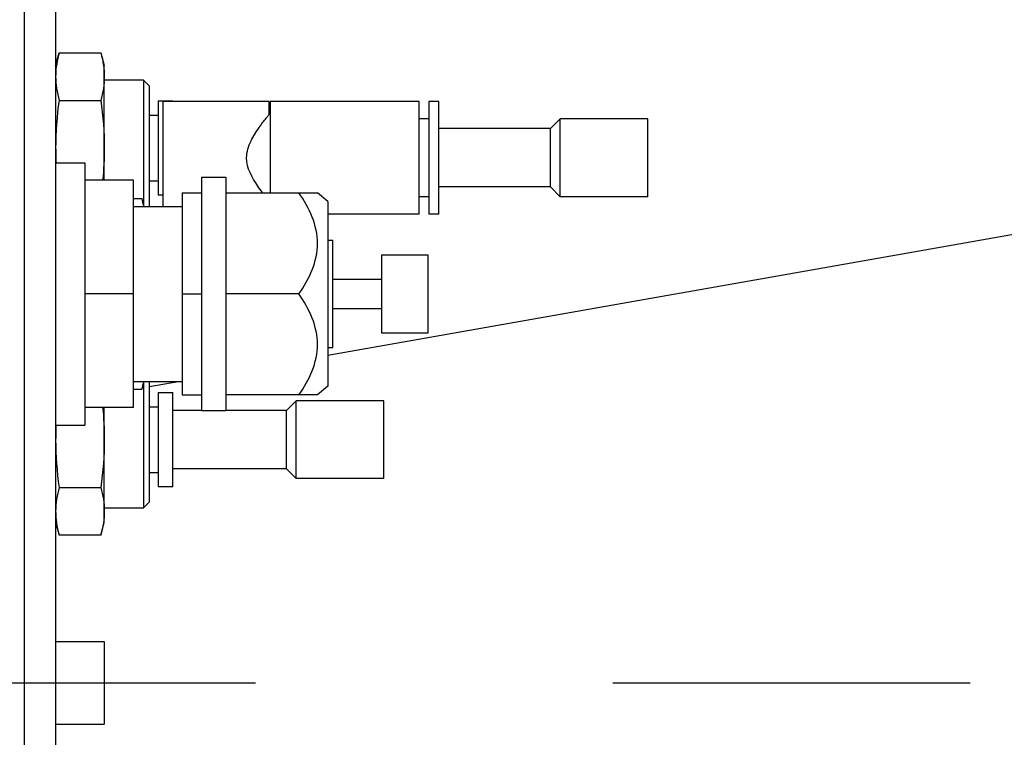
# Model space of a CAD drawing. Header units: millimetres. Extents: x 0 to 770, y -15 to 420.
# Tile 35 of 105: x 148.85 to 155.6, y 260.47 to 265.4. Entities that reach past the tile are written whole.
import ezdxf

# ---------------------------------------------------------------- set-up
doc = ezdxf.new("R2010")
doc.units = ezdxf.units.MM
doc.header["$LTSCALE"] = 32.67
doc.linetypes.add('CENTER', pattern=[0.6, 0.375, -0.075, 0.075, -0.075])
doc.linetypes.add('PHANTOM', pattern=[0.8, 0.45, -0.05, 0.1, -0.05, 0.1, -0.05])
doc.layers.get('0').update_dxf_attribs({"linetype": 'CONTINUOUS'})
for name, color, linetype in [('ASSY', 7, 'CONTINUOUS'), ('AXIS', 7, 'CONTINUOUS'), ('CHAMFER', 7, 'CONTINUOUS'), ('CRV2', 7, 'CONTINUOUS'), ('DRIV_DIM', 7, 'CONTINUOUS'), ('ROUND', 7, 'CONTINUOUS')]:
    doc.layers.add(name, color=color, linetype=linetype)
doc.styles.get("Standard").update_dxf_attribs({"font": 'txt', "width": 0.8})
doc.dimstyles.new('DIMSTYLE_10', dxfattribs={"dimtxt": 3.8, "dimasz": 1.8, "dimexe": 2, "dimexo": 1.5, "dimgap": 0.95, "dimtad": 1, "dimdec": 0, "dimlfac": 15, "dimdsep": 46, "dimtxsty": 'STANDARD', "dimblk": 'OPEN', "dimblk1": 'OPEN', "dimblk2": 'OPEN', "dimcen": 0.09, "dimadec": 0, "dimazin": 0, "dimtp": 0.001, "dimtm": 0.001, "dimtfac": 1, "dimtdec": 0, "dimtofl": 0, "dimtmove": 0, "dimatfit": 3, "dimldrblk": 'OPEN', "dimfxl": 1, "dimtolj": 1, "dimarcsym": 0})
doc.dimstyles.new('DIMSTYLE_12', dxfattribs={"dimtxt": 3.8, "dimasz": 1.8, "dimexe": 2, "dimexo": 1.5, "dimgap": 1.9, "dimtad": 1, "dimdec": 3, "dimlfac": 15, "dimdsep": 46, "dimtxsty": 'STANDARD', "dimblk": 'OPEN', "dimblk1": 'OPEN', "dimblk2": 'OPEN', "dimcen": 0.09, "dimadec": 0, "dimazin": 0, "dimtp": 0.5, "dimtm": 0.5, "dimtfac": 1, "dimtdec": 3, "dimtofl": 0, "dimtmove": 0, "dimatfit": 3, "dimldrblk": 'OPEN', "dimfxl": 1, "dimtolj": 1, "dimarcsym": 0})
doc.dimstyles.new('DIMSTYLE_9', dxfattribs={"dimtxt": 3.8, "dimasz": 1.8, "dimexe": 2, "dimexo": 1.5, "dimgap": 0.95, "dimtad": 1, "dimdec": 3, "dimlfac": 15, "dimdsep": 46, "dimtxsty": 'STANDARD', "dimblk": 'OPEN', "dimblk1": 'OPEN', "dimblk2": 'OPEN', "dimcen": 0.09, "dimadec": 0, "dimazin": 0, "dimtp": 0.001, "dimtm": 0.001, "dimtfac": 1, "dimtdec": 3, "dimtofl": 0, "dimtmove": 0, "dimatfit": 3, "dimldrblk": 'OPEN', "dimfxl": 1, "dimtolj": 1, "dimarcsym": 0})

# ---------------------------------------------------------------- blocks, each defined once
blk = doc.blocks.new('_OPEN')
at = {"color": 0, "linetype": 'BYBLOCK'}
for p, q in [((0, 0), (-1, 0.342)), ((-1, -0.342), (0, 0)), ((-1, 0), (0, 0))]:
    blk.add_line(p, q, dxfattribs=at)
blk = doc.blocks.new('*D34')
at = {"layer": 'DRIV_DIM', "color": 2, "linetype": 'CONTINUOUS'}
for p, q in [((149.0969, 267.9713), (149.0969, 309.108)), ((138.2169, 307.108), (143.6569, 307.108)), ((149.0969, 307.108), (143.6569, 307.108)), ((143.6569, 307.108), (168.097, 307.108))]:
    blk.add_line(p, q, dxfattribs=at)
at = {"layer": 'DRIV_DIM', "color": 2, "linetype": 'CONTINUOUS', "xscale": 1.8, "yscale": 1.8, "zscale": 1.8, "rotation": 180}
blk.add_blockref('_OPEN', (138.2169, 307.108), dxfattribs=at)
at = {"layer": 'DRIV_DIM', "color": 2, "linetype": 'CONTINUOUS', "xscale": 1.8, "yscale": 1.8, "zscale": 1.8}
blk.add_blockref('_OPEN', (149.0969, 307.108), dxfattribs=at)
blk = doc.blocks.new('*D35')
at = {"layer": 'DRIV_DIM', "color": 2, "linetype": 'CONTINUOUS'}
for p, q in [((214.4433, 260.8477), (214.4433, 276.2115)), ((150.3836, 266.4725), (216.4433, 266.4725)), ((214.4433, 266.4725), (214.4433, 260.8477)), ((214.4433, 255.223), (214.4433, 260.8477)), ((150.3836, 255.223), (216.4433, 255.223))]:
    blk.add_line(p, q, dxfattribs=at)
at = {"layer": 'DRIV_DIM', "color": 2, "linetype": 'CONTINUOUS', "xscale": 1.8, "yscale": 1.8, "zscale": 1.8}
for p, rotation in [((214.4433, 266.4725), 90), ((214.4433, 255.223), 270)]:
    blk.add_blockref('_OPEN', p, dxfattribs=dict(at, rotation=rotation))
blk = doc.blocks.new('*D36')
at = {"layer": 'DRIV_DIM', "color": 2, "linetype": 'CONTINUOUS'}
for p, q in [((227.6001, 260.8477), (227.6001, 251.8977)), ((227.6001, 242.9477), (227.6001, 251.8977)), ((128.2502, 242.9477), (229.6001, 242.9477))]:
    blk.add_line(p, q, dxfattribs=at)
at = {"layer": 'DRIV_DIM', "color": 2, "linetype": 'CONTINUOUS', "xscale": 1.8, "yscale": 1.8, "zscale": 1.8}
for p, rotation in [((227.6001, 260.8477), 90), ((227.6001, 242.9477), 270)]:
    blk.add_blockref('_OPEN', p, dxfattribs=dict(at, rotation=rotation))
blk = doc.blocks.new('*D37')
at = {"layer": 'DRIV_DIM', "color": 2, "linetype": 'CONTINUOUS'}
for p, q in [((133.1496, 277.5344), (226.6501, 277.5344)), ((226.6501, 277.5344), (229.6001, 277.5344)), ((227.6001, 277.5344), (227.6001, 269.191)), ((227.6001, 260.8477), (227.6001, 269.191))]:
    blk.add_line(p, q, dxfattribs=at)
at = {"layer": 'DRIV_DIM', "color": 2, "linetype": 'CONTINUOUS', "xscale": 1.8, "yscale": 1.8, "zscale": 1.8}
for p, rotation in [((227.6001, 277.5344), 90), ((227.6001, 260.8477), 270)]:
    blk.add_blockref('_OPEN', p, dxfattribs=dict(at, rotation=rotation))
blk = doc.blocks.new('*D43')
at = {"layer": 'DRIV_DIM', "color": 2, "linetype": 'CONTINUOUS'}
for p, q in [((260.9048, 282.4809), (264.0771, 283.0403)), ((23.7049, 260.8477), (10.4151, 260.8477))]:
    blk.add_line(p, q, dxfattribs=at)
for points in [[(261.1767, 284.3521), (262.1075, 282.693), (262.3878, 284.5746)], [(11.8124, 262.6521), (12.4151, 260.8477), (13.0436, 262.6433)]]:
    blk.add_lwpolyline(points, dxfattribs=at)
for start, end in [(10, 95), (95, 180)]:
    blk.add_arc((138.2169, 260.8477), 125.8018, start, end, dxfattribs=at)
blk = doc.blocks.new('*D44')
at = {"layer": 'DRIV_DIM', "color": 2, "linetype": 'CONTINUOUS'}
for p, q in [((23.7049, 260.8477), (10.4151, 260.8477)), ((260.9048, 239.2145), (264.0771, 238.6552))]:
    blk.add_line(p, q, dxfattribs=at)
for points in [[(13.0436, 259.0522), (12.4151, 260.8477), (11.8124, 259.0434)], [(262.3878, 237.1209), (262.1075, 239.0025), (261.1767, 237.3433)]]:
    blk.add_lwpolyline(points, dxfattribs=at)
for start, end in [(180, 265), (265, 350)]:
    blk.add_arc((138.2169, 260.8477), 125.8018, start, end, dxfattribs=at)

msp = doc.modelspace()

# ---------------------------------------------------------------- linework, layer by layer
at = {"color": 7, "linetype": 'CONTINUOUS'}
for p, q in [((149.096915, 265.081047), (149.120404, 265.168711)), ((149.120404, 265.168711), (149.406759, 265.168711)), ((149.406759, 265.168711), (149.430248, 265.081047)), ((149.430248, 264.293804), (149.430248, 265.081022)), ((149.699348, 264.981047), (149.430248, 264.981047)), ((149.699348, 264.981047), (149.699348, 264.121727)), ((149.699348, 264.981047), (149.740248, 264.940147)), ((149.740248, 264.114381), (149.740248, 264.940147)), ((149.120404, 264.841546), (149.406759, 264.841546)), ((149.800248, 264.837714), (149.800248, 264.191047)), ((149.800248, 264.837714), (149.900248, 264.837714)), ((149.833582, 264.114381), (149.833582, 264.834381)), ((150.560246, 264.834381), (149.833584, 264.834381)), ((149.900248, 264.834381), (149.900248, 264.837714)), ((150.560248, 264.744381), (150.560248, 264.834381)), ((151.590248, 264.834381), (150.566915, 264.834381)), ((150.566915, 264.834351), (150.566915, 264.207201)), ((151.590248, 264.061077), (151.590248, 264.834351)), ((151.723582, 264.834381), (151.656915, 264.834381)), ((151.656915, 264.834351), (151.656915, 264.061077)), ((151.723582, 264.061077), (151.723582, 264.834351)), ((149.740248, 264.741047), (149.800248, 264.741047)), ((150.566915, 264.744381), (150.560248, 264.744381)), ((151.656915, 264.714381), (151.590248, 264.714381)), ((153.156915, 264.714381), (152.556933, 264.714381)), ((153.156915, 264.181047), (153.156915, 264.714381)), ((149.096915, 264.414381), (149.296915, 264.414381)), ((149.296915, 264.414381), (149.296915, 262.614381)), ((149.630248, 264.293804), (149.296915, 264.293804)), ((149.630248, 262.734958), (149.630248, 264.293804)), ((149.800248, 264.287714), (149.740248, 264.287714)), ((150.096915, 264.314345), (150.096915, 262.714417)), ((150.263582, 264.314345), (150.263582, 262.714417)), ((149.630248, 264.168711), (149.686759, 264.168711)), ((149.686759, 264.168711), (149.701317, 264.114381)), ((149.833582, 264.191047), (149.800248, 264.191047)), ((149.963582, 264.207201), (149.963582, 262.82156)), ((149.963582, 264.207201), (150.096915, 264.207201)), ((150.263582, 264.207201), (150.892711, 264.207201)), ((151.656915, 264.181047), (151.590248, 264.181047)), ((153.156915, 264.181047), (152.556933, 264.181047)), ((151.590248, 264.061047), (150.963582, 264.061047)), ((151.723582, 264.061047), (151.656915, 264.061047)), ((150.996915, 263.881047), (150.963582, 263.881047)), ((150.996915, 263.147714), (150.996915, 263.881047)), ((151.650248, 263.781047), (151.330248, 263.781047)), ((151.330248, 263.781047), (151.330248, 263.247714)), ((151.650248, 263.247714), (151.650248, 263.781047)), ((151.330248, 263.614381), (150.996915, 263.614381)), ((149.630248, 263.514381), (149.296915, 263.514381)), ((149.963582, 263.514381), (150.096915, 263.514381)), ((150.764956, 263.514381), (150.263582, 263.514381)), ((150.996915, 263.414381), (151.330248, 263.414381)), ((151.330248, 263.247714), (151.650248, 263.247714)), ((150.963582, 263.147714), (150.996915, 263.147714)), ((149.630248, 262.860051), (149.686759, 262.860051)), ((149.701317, 262.914381), (149.686759, 262.860051)), ((149.699348, 262.907035), (149.699348, 262.047714)), ((149.740248, 262.088614), (149.740248, 262.914381)), ((149.800248, 262.837714), (149.800248, 262.191047)), ((149.800248, 262.837714), (149.900248, 262.837714)), ((149.900248, 262.191047), (149.900248, 262.837714)), ((149.963582, 262.82156), (150.096915, 262.82156)), ((150.892711, 262.82156), (150.263582, 262.82156)), ((149.630248, 262.734958), (149.296915, 262.734958)), ((149.430248, 261.947741), (149.430248, 262.734958)), ((149.740248, 262.741047), (149.800248, 262.741047)), ((151.346915, 262.781047), (150.746933, 262.781047)), ((151.346915, 262.247714), (151.346915, 262.781047)), ((149.096915, 262.614381), (149.296915, 262.614381)), ((149.800248, 262.287714), (149.740248, 262.287714)), ((149.120404, 262.187216), (149.406759, 262.187216)), ((149.900248, 262.191047), (149.800248, 262.191047)), ((151.346915, 262.247714), (150.746933, 262.247714)), ((149.430248, 262.047714), (149.699348, 262.047714)), ((149.740248, 262.088614), (149.699348, 262.047714)), ((149.096915, 261.947714), (149.120404, 261.860051)), ((149.406759, 261.860051), (149.430248, 261.947714)), ((149.406759, 261.860051), (149.120404, 261.860051))]:
    msp.add_line(p, q, dxfattribs=at)
for centre, radius, start, end in [((151.249003, 264.514853), 2.152089, 180.0125819, 182.6744107), ((151.248999, 262.513908), 2.152085, 177.3255866, 179.9874205), ((149.653225, 262.024862), 0.556327, 181.077204, 187.8839969)]:
    msp.add_arc(centre, radius, start, end, dxfattribs=at)
for points in [[(149.120404, 265.168711), (149.106936, 265.118445), (149.097909, 265.06639), (149.096996, 265.014359)], [(149.406759, 265.168711), (149.414557, 265.139609), (149.420915, 265.110035), (149.425011, 265.080186)], [(149.425011, 265.080186), (149.42842, 265.055339), (149.430248, 265.030208), (149.430248, 265.005129)], [(149.096915, 265.005129), (149.096915, 264.950042), (149.106147, 264.894756), (149.120404, 264.841546)], [(149.430248, 265.005129), (149.430248, 264.950042), (149.421016, 264.894756), (149.406759, 264.841546)], [(149.120404, 264.841546), (149.105886, 264.733178), (149.096915, 264.623717), (149.096915, 264.514381)], [(149.406759, 264.841546), (149.421277, 264.733178), (149.430248, 264.623717), (149.430248, 264.514381)], [(149.430248, 264.514381), (149.430248, 264.44076), (149.426272, 264.367073), (149.419151, 264.293798)], [(149.686759, 264.168711), (149.69157, 264.150755), (149.695835, 264.132637), (149.699356, 264.114383)], [(149.699356, 262.914378), (149.695835, 262.896125), (149.69157, 262.878007), (149.686759, 262.860051)], [(149.419151, 262.734964), (149.426272, 262.661688), (149.430248, 262.588001), (149.430248, 262.514381)], [(149.096915, 262.514381), (149.096915, 262.405045), (149.105886, 262.295583), (149.120404, 262.187216)], [(149.430248, 262.514381), (149.430248, 262.405045), (149.421277, 262.295583), (149.406759, 262.187216)], [(149.120404, 262.187216), (149.106147, 262.134006), (149.096915, 262.07872), (149.096915, 262.023633)], [(149.406759, 262.187216), (149.421016, 262.134006), (149.430248, 262.07872), (149.430248, 262.023633)], [(149.430248, 262.023633), (149.430248, 261.968546), (149.421016, 261.91326), (149.406759, 261.860051)], [(149.102156, 261.948552), (149.106254, 261.918711), (149.112608, 261.889145), (149.120404, 261.860051)]]:
    msp.add_open_spline(points, degree=3, dxfattribs=at)
for points, knots in [([(150.406677, 264.447714), (150.406677, 264.487691), (150.430564, 264.562824), (150.479558, 264.638857), (150.516647, 264.689166), (150.537616, 264.716731), (150.552183, 264.733754), (150.558265, 264.742481), (150.560248, 264.744381)], [0, 0, 0, 0, 0.35370479, 0.66954871, 0.80142797, 0.90658491, 0.97569921, 1, 1, 1, 1]), ([(150.51623, 264.206961), (150.504858, 264.222043), (150.453413, 264.293123), (150.406677, 264.377973), (150.406677, 264.447714)], [0, 0, 0, 0, 0.21312042, 1, 1, 1, 1]), ([(150.764956, 263.514381), (150.800722, 263.566362), (150.864304, 263.674533), (150.906665, 263.860791), (150.864304, 264.047049), (150.800722, 264.15522), (150.764956, 264.207201)], [0, 0, 0, 0, 0.25341741, 0.50000061, 0.74658344, 1, 1, 1, 1]), ([(150.764956, 262.82156), (150.800722, 262.873541), (150.864304, 262.981713), (150.906665, 263.167971), (150.864304, 263.354229), (150.800722, 263.4624), (150.764956, 263.514381)], [0, 0, 0, 0, 0.25341741, 0.50000061, 0.74658344, 1, 1, 1, 1])]:
    msp.add_open_spline(points, degree=3, knots=knots, dxfattribs=at)
at = {"layer": 'ASSY', "color": 7, "linetype": 'CONTINUOUS'}
for p, q in [((149.096915, 261.131047), (149.430248, 261.131047)), ((149.430248, 261.131047), (149.430248, 260.564381)), ((149.096915, 260.564381), (149.430248, 260.564381))]:
    msp.add_line(p, q, dxfattribs=at)
at = {"layer": 'AXIS', "color": 7, "linetype": 'CONTINUOUS'}
for p, q in [((150.096915, 264.314381), (150.263582, 264.314381)), ((149.630248, 264.114381), (149.963582, 264.114381)), ((149.630248, 262.914381), (149.963582, 262.914381)), ((150.096915, 262.714381), (150.263582, 262.714381))]:
    msp.add_line(p, q, dxfattribs=at)
at = {"layer": 'AXIS', "color": 7, "linetype": 'CENTER'}
msp.add_line((138.216915, 260.847714), (251.22895, 260.847714), dxfattribs=at)
at = {"layer": 'CHAMFER', "color": 7, "linetype": 'CONTINUOUS'}
for p, q in [((152.490261, 264.647714), (152.556931, 264.714379)), ((152.556915, 264.181047), (152.556915, 264.714381)), ((152.490261, 264.647714), (151.723582, 264.647714)), ((152.490261, 264.247714), (152.490261, 264.647714)), ((152.490261, 264.247714), (151.723582, 264.247714)), ((152.490261, 264.247714), (152.556931, 264.181049)), ((150.963582, 264.147714), (150.892688, 264.207201)), ((150.963582, 264.147714), (150.963582, 262.881047)), ((150.963582, 262.881047), (150.892688, 262.82156)), ((150.680261, 262.714381), (150.746931, 262.781046)), ((150.746915, 262.247714), (150.746915, 262.781047)), ((150.096915, 262.714381), (149.900248, 262.714381)), ((150.680261, 262.714381), (150.263582, 262.714381)), ((150.680261, 262.314381), (150.680261, 262.714381)), ((150.680261, 262.314381), (149.900248, 262.314381)), ((150.680261, 262.314381), (150.746931, 262.247716))]:
    msp.add_line(p, q, dxfattribs=at)
at = {"layer": 'CRV2', "color": 4, "linetype": 'PHANTOM'}
for p, q in [((150.963582, 263.095295), (259.427627, 282.220433)), ((149.740248, 262.879589), (149.937564, 262.914381))]:
    msp.add_line(p, q, dxfattribs=at)
for radius, end in [(123.080582, 350), (115.080582, 350), (35.146512, 174.8292439)]:
    msp.add_arc((138.216915, 260.847714), radius, 10, end, dxfattribs=at)
at = {"layer": 'ROUND', "color": 7, "linetype": 'CONTINUOUS'}
for p, q in [((148.883582, 255.222881), (148.883582, 266.472547)), ((149.096915, 266.471369), (149.096915, 255.22406))]:
    msp.add_line(p, q, dxfattribs=at)

# ---------------------------------------------------------------- dimensions: what is measured, and where the dimension line sits
at = {"layer": 'DRIV_DIM', "color": 2, "linetype": 'CONTINUOUS'}
for base, line1, line2, picture, middle in [((127.252567, 386.170787), ((258.188721, 282.00198), (259.427627, 282.220433)), ((26.462897, 260.847714), (25.20488, 260.847714)), '*D43', (91.055158, 377.474718)), ((127.252567, 135.524642), ((26.462897, 260.847714), (25.20488, 260.847714)), ((258.188721, 239.693448), (259.427627, 239.474995)), '*D44', (121.715861, 136.132821))]:
    dim = msp.add_angular_dim_2l(base=base, line1=line1, line2=line2, dimstyle='DIMSTYLE_12', override={"dimtad": 2}, dxfattribs=at)
    dim.commit()
    dim.dimension.update_dxf_attribs({"geometry": picture, "text_midpoint": middle, "dimtype": 162})
dim = msp.add_linear_dim(base=(149.096915, 307.10801), p1=(138.216915, 260.847714), p2=(149.096915, 266.471273), dimstyle='DIMSTYLE_9', dxfattribs=at)
dim.commit()
dim.dimension.update_dxf_attribs({"geometry": '*D34', "text_midpoint": (152.896974, 307.10801), "dimtype": 160})
dim = msp.add_linear_dim(base=(227.600134, 260.847714), p1=(131.649559, 277.534381), p2=(138.216915, 260.847714), angle=270, text='(280)', dimstyle='DIMSTYLE_10', dxfattribs=at)
dim.commit()
dim.dimension.update_dxf_attribs({"geometry": '*D37', "text_midpoint": (227.600134, 261.591047), "dimtype": 160})
for base, p1, p2, angle, picture, middle in [((214.443261, 266.472451), (148.883582, 255.222978), (148.883582, 266.472451), 90, '*D35', (214.443261, 267.091477)), ((227.6001338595, 242.9477141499), (138.2169148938, 260.8477141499), (126.7502482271, 242.9477141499), 270, '*D36', (227.6001338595, 247.3377141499))]:
    dim = msp.add_linear_dim(base=base, p1=p1, p2=p2, angle=angle, dimstyle='DIMSTYLE_10', dxfattribs=at)
    dim.commit()
    dim.dimension.update_dxf_attribs({"geometry": picture, "text_midpoint": middle, "dimtype": 160})

doc.saveas('drawing.dxf')
